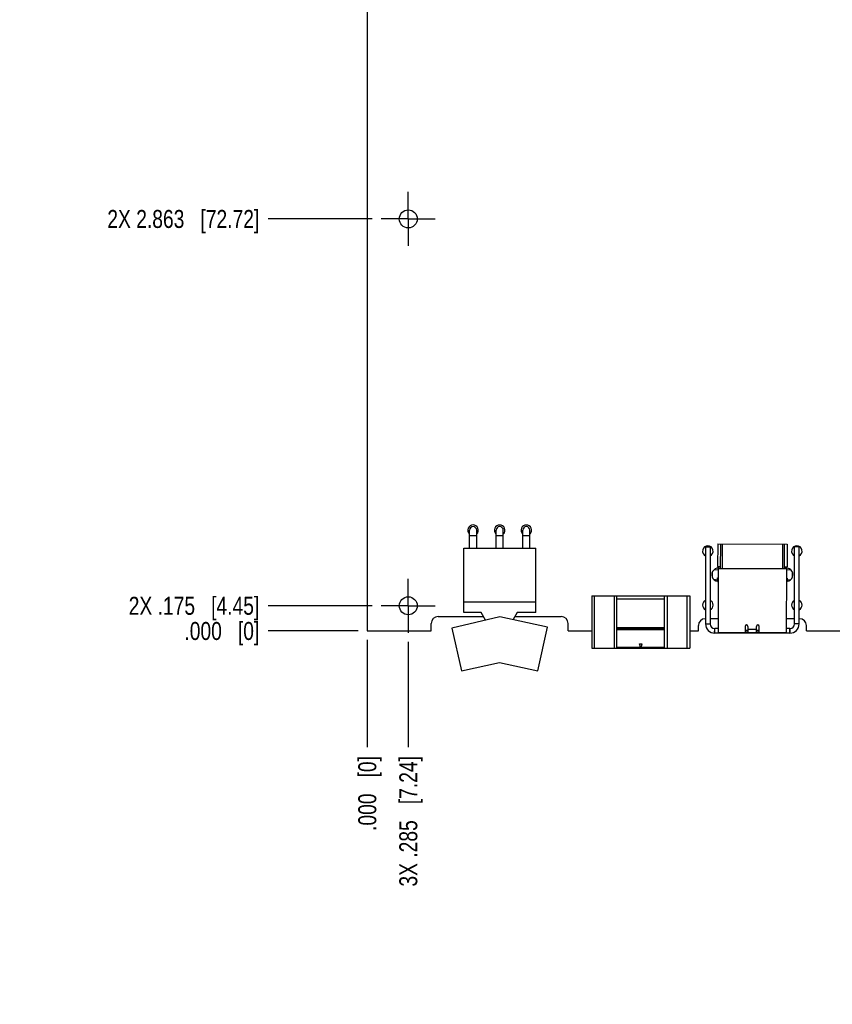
# Model space of a CAD drawing. Header units: inches. Extents: x 0 to 34, y 0 to 22.
# Tile 5 of 20: x 5.9 to 11.5, y 8.3 to 15.2. Entities that reach past the tile are written whole.
import ezdxf

# ---------------------------------------------------------------- set-up
doc = ezdxf.new("R2010")
doc.units = ezdxf.units.IN
doc.header["$LTSCALE"] = 1.87
doc.header["$MEASUREMENT"] = 0
doc.linetypes.add('CENTER', pattern=[0.6, 0.375, -0.075, 0.075, -0.075])
doc.layers.get('0').update_dxf_attribs({"linetype": 'CONTINUOUS'})
doc.layers.add('02___PRT_ALL_AXES', color=7, linetype='CONTINUOUS')
doc.layers.add('DIMENSIONS', color=7, linetype='CONTINUOUS')
doc.styles.get("Standard").update_dxf_attribs({"font": 'txt', "width": 0.8})
doc.dimstyles.new('DIMSTYLE_2', dxfattribs={"dimtxt": 0.125, "dimasz": 0.18, "dimexe": 0.18, "dimexo": 0.0625, "dimgap": 0.09, "dimtad": 0, "dimtih": 1, "dimtoh": 1, "dimdec": 3, "dimzin": 4, "dimdsep": 46, "dimtxsty": 'STANDARD', "dimblk": '_FILLED', "dimblk1": '_FILLED', "dimblk2": '_FILLED', "dimcen": 0.09, "dimadec": 0, "dimazin": 0, "dimtp": 0.001, "dimtm": 0.001, "dimtfac": 1, "dimtdec": 3, "dimtofl": 0, "dimtmove": 0, "dimatfit": 3, "dimldrblk": '_FILLED', "dimfxl": 1, "dimtolj": 1, "dimtzin": 4, "dimarcsym": 0})

# ---------------------------------------------------------------- blocks, each defined once
blk = doc.blocks.new('*D19')
at = {"layer": 'DIMENSIONS', "color": 2, "linetype": 'CONTINUOUS'}
blk.add_line((8.3229, 11.0859), (7.6004, 11.0859), dxfattribs=at)
at = {"layer": 'DIMENSIONS', "color": 2, "linetype": 'CONTINUOUS', "insert": (7.5379, 11.1484), "char_height": 0.125, "width": 1.425, "attachment_point": 3, "line_spacing_factor": 0.9}
blk.add_mtext('2X .175{\\Ftxt.shx;\\W1.000000;\\H0.125000; }[4.45]', dxfattribs=at)
blk = doc.blocks.new('_FILLED')
at = {"color": 0, "linetype": 'BYBLOCK'}
blk.add_solid([(0, 0), (-1, 0.174), (-1, -0.174)], dxfattribs=at)
blk = doc.blocks.new('*D20')
at = {"layer": 'DIMENSIONS', "color": 2, "linetype": 'CONTINUOUS'}
blk.add_line((8.2254, 10.9109), (7.6004, 10.9109), dxfattribs=at)
at = {"layer": 'DIMENSIONS', "color": 2, "linetype": 'CONTINUOUS', "insert": (7.5379, 10.9734), "char_height": 0.125, "width": 0.825, "attachment_point": 3, "line_spacing_factor": 0.9}
blk.add_mtext('.000{\\Ftxt.shx;\\W1.000000;\\H0.125000; }[0]', dxfattribs=at)
blk = doc.blocks.new('*D21')
at = {"layer": 'DIMENSIONS', "color": 2, "linetype": 'CONTINUOUS'}
blk.add_line((8.3229, 13.7739), (7.6004, 13.7739), dxfattribs=at)
at = {"layer": 'DIMENSIONS', "color": 2, "linetype": 'CONTINUOUS', "insert": (7.5379, 13.8364), "char_height": 0.125, "width": 1.625, "attachment_point": 3, "line_spacing_factor": 0.9}
blk.add_mtext('2X 2.863{\\Ftxt.shx;\\W1.000000;\\H0.125000; }[72.72]', dxfattribs=at)
blk = doc.blocks.new('*D22')
at = {"layer": 'DIMENSIONS', "color": 2, "linetype": 'CONTINUOUS'}
blk.add_line((8.5304, 16.9159), (7.6004, 16.9159), dxfattribs=at)
at = {"layer": 'DIMENSIONS', "color": 2, "linetype": 'CONTINUOUS', "insert": (7.5379, 16.9784), "char_height": 0.125, "width": 1.725, "attachment_point": 3, "line_spacing_factor": 0.9}
blk.add_mtext('2X 6.005{\\Ftxt.shx;\\W1.000000;\\H0.125000; }[152.53]', dxfattribs=at)
blk = doc.blocks.new('*D23')
at = {"layer": 'DIMENSIONS', "color": 2, "linetype": 'CONTINUOUS'}
blk.add_line((8.7064, 17.1739), (7.6004, 17.1739), dxfattribs=at)
at = {"layer": 'DIMENSIONS', "color": 2, "linetype": 'CONTINUOUS', "insert": (7.5379, 17.2364), "char_height": 0.125, "width": 1.425, "attachment_point": 3, "line_spacing_factor": 0.9}
blk.add_mtext('6.263{\\Ftxt.shx;\\W1.000000;\\H0.125000; }[159.08]', dxfattribs=at)
blk = doc.blocks.new('*D24')
at = {"layer": 'DIMENSIONS', "color": 2, "linetype": 'CONTINUOUS'}
blk.add_line((14.4052, 17.2959), (15.3754, 17.2959), dxfattribs=at)
at = {"layer": 'DIMENSIONS', "color": 2, "linetype": 'CONTINUOUS', "insert": (15.4379, 17.3584), "char_height": 0.125, "width": 1.725, "attachment_point": 1, "line_spacing_factor": 0.9}
blk.add_mtext('2X 6.385{\\Ftxt.shx;\\W1.000000;\\H0.125000; }[162.18]', dxfattribs=at)
blk = doc.blocks.new('*D25')
at = {"layer": 'DIMENSIONS', "color": 2, "linetype": 'CONTINUOUS'}
blk.add_line((8.3229, 17.5859), (7.6004, 17.5859), dxfattribs=at)
at = {"layer": 'DIMENSIONS', "color": 2, "linetype": 'CONTINUOUS', "insert": (7.5379, 17.6484), "char_height": 0.125, "width": 1.725, "attachment_point": 3, "line_spacing_factor": 0.9}
blk.add_mtext('2X 6.675{\\Ftxt.shx;\\W1.000000;\\H0.125000; }[169.55]', dxfattribs=at)
blk = doc.blocks.new('*D26')
at = {"layer": 'DIMENSIONS', "color": 2, "linetype": 'CONTINUOUS'}
blk.add_line((13.684, 17.7219), (15.3754, 17.7219), dxfattribs=at)
at = {"layer": 'DIMENSIONS', "color": 2, "linetype": 'CONTINUOUS', "insert": (15.4379, 17.7844), "char_height": 0.125, "width": 1.425, "attachment_point": 1, "line_spacing_factor": 0.9}
blk.add_mtext('4X 6.811{\\Ftxt.shx;\\W1.000000;\\H0.125000; }[173]', dxfattribs=at)
blk = doc.blocks.new('*D27')
at = {"layer": 'DIMENSIONS', "color": 2, "linetype": 'CONTINUOUS'}
blk.add_line((8.2254, 17.8109), (7.6004, 17.8109), dxfattribs=at)
at = {"layer": 'DIMENSIONS', "color": 2, "linetype": 'CONTINUOUS', "insert": (7.5379, 17.8734), "char_height": 0.125, "width": 1.425, "attachment_point": 3, "line_spacing_factor": 0.9}
blk.add_mtext('6.900{\\Ftxt.shx;\\W1.000000;\\H0.125000; }[175.26]', dxfattribs=at)
blk = doc.blocks.new('*D35')
at = {"layer": 'DIMENSIONS', "color": 2, "linetype": 'CONTINUOUS'}
blk.add_line((8.5729, 10.8359), (8.5729, 10.1044), dxfattribs=at)
at = {"layer": 'DIMENSIONS', "color": 2, "linetype": 'CONTINUOUS', "insert": (8.5104, 10.0419), "char_height": 0.125, "width": 1.425, "attachment_point": 3, "rotation": 90, "line_spacing_factor": 0.9}
blk.add_mtext('3X .285{\\Ftxt.shx;\\W1.000000;\\H0.125000; }[7.24]', dxfattribs=at)
blk = doc.blocks.new('*D36')
at = {"layer": 'DIMENSIONS', "color": 2, "linetype": 'CONTINUOUS'}
blk.add_line((8.2879, 10.8484), (8.2879, 10.1044), dxfattribs=at)
at = {"layer": 'DIMENSIONS', "color": 2, "linetype": 'CONTINUOUS', "insert": (8.2254, 10.0419), "char_height": 0.125, "width": 0.825, "attachment_point": 3, "rotation": 90, "line_spacing_factor": 0.9}
blk.add_mtext('.000{\\Ftxt.shx;\\W1.000000;\\H0.125000; }[0]', dxfattribs=at)
blk = doc.blocks.new('*D37')
at = {"layer": 'DIMENSIONS', "color": 2, "linetype": 'CONTINUOUS'}
blk.add_line((12.8189, 11.3044), (12.8189, 10.1044), dxfattribs=at)
at = {"layer": 'DIMENSIONS', "color": 2, "linetype": 'CONTINUOUS', "insert": (12.7564, 10.0419), "char_height": 0.125, "width": 1.425, "attachment_point": 3, "rotation": 90, "line_spacing_factor": 0.9}
blk.add_mtext('4.531{\\Ftxt.shx;\\W1.000000;\\H0.125000; }[115.09]', dxfattribs=at)
blk = doc.blocks.new('*D38')
at = {"layer": 'DIMENSIONS', "color": 2, "linetype": 'CONTINUOUS'}
blk.add_line((13.6069, 13.3044), (13.6069, 10.1044), dxfattribs=at)
at = {"layer": 'DIMENSIONS', "color": 2, "linetype": 'CONTINUOUS', "insert": (13.5444, 10.0419), "char_height": 0.125, "width": 1.325, "attachment_point": 3, "rotation": 90, "line_spacing_factor": 0.9}
blk.add_mtext('5.319{\\Ftxt.shx;\\W1.000000;\\H0.125000; }[135.1]', dxfattribs=at)
blk = doc.blocks.new('*D39')
at = {"layer": 'DIMENSIONS', "color": 2, "linetype": 'CONTINUOUS'}
blk.add_line((14.4029, 10.8359), (14.4029, 10.1044), dxfattribs=at)
at = {"layer": 'DIMENSIONS', "color": 2, "linetype": 'CONTINUOUS', "insert": (14.3404, 10.0419), "char_height": 0.125, "width": 1.725, "attachment_point": 3, "rotation": 90, "line_spacing_factor": 0.9}
blk.add_mtext('3X 6.115{\\Ftxt.shx;\\W1.000000;\\H0.125000; }[155.32]', dxfattribs=at)
blk = doc.blocks.new('*D40')
at = {"layer": 'DIMENSIONS', "color": 2, "linetype": 'CONTINUOUS'}
blk.add_line((14.6879, 10.8484), (14.6879, 10.1044), dxfattribs=at)
at = {"layer": 'DIMENSIONS', "color": 2, "linetype": 'CONTINUOUS', "insert": (14.6254, 10.0419), "char_height": 0.125, "width": 1.425, "attachment_point": 3, "rotation": 90, "line_spacing_factor": 0.9}
blk.add_mtext('6.400{\\Ftxt.shx;\\W1.000000;\\H0.125000; }[162.56]', dxfattribs=at)

msp = doc.modelspace()

# ---------------------------------------------------------------- linework, layer by layer
at = {"color": 7, "linetype": 'CONTINUOUS'}
for p, q in [((8.2879, 17.8109), (8.2879, 10.9109)), ((8.9979, 11.4859), (8.9979, 11.6109)), ((8.9979, 11.5739), (9.0479, 11.5739)), ((9.0479, 11.4859), (9.0479, 11.6109)), ((9.1829, 11.4859), (9.1829, 11.6109)), ((9.1829, 11.5739), (9.2329, 11.5739)), ((9.2329, 11.4859), (9.2329, 11.6109)), ((9.3679, 11.4859), (9.3679, 11.6109)), ((9.3679, 11.5739), (9.4179, 11.5739)), ((9.4179, 11.4859), (9.4179, 11.6109)), ((10.6379, 11.4959), (10.6699, 11.4959)), ((10.6699, 11.4959), (10.6699, 10.9599)), ((10.722, 11.5165), (10.7216, 11.359)), ((10.722, 11.5165), (11.2047, 11.5153)), ((10.7425, 11.3432), (10.7429, 11.5164)), ((10.7527, 11.5164), (10.7523, 11.3432)), ((11.1736, 11.3421), (11.174, 11.5153)), ((11.1838, 11.5153), (11.1834, 11.3421)), ((11.2047, 11.5153), (11.2043, 11.3578)), ((11.2879, 11.4959), (11.2559, 11.4959)), ((11.2559, 10.9599), (11.2559, 11.4959)), ((8.9579, 11.0389), (8.9579, 11.4859)), ((8.9579, 11.4859), (9.4579, 11.4859)), ((9.4579, 11.0389), (9.4579, 11.4859)), ((10.7216, 11.359), (10.7425, 11.3589)), ((11.1834, 11.3578), (11.2043, 11.3578)), ((10.6835, 11.3165), (10.6834, 11.2877)), ((10.6977, 11.3365), (10.726, 11.3393)), ((10.726, 11.3432), (10.7249, 10.8984)), ((11.1999, 11.3421), (10.726, 11.3432)), ((11.1999, 11.3421), (11.1987, 10.8972)), ((11.1998, 11.3381), (11.2304, 11.3349)), ((11.2421, 11.2868), (11.2422, 11.3167)), ((10.6937, 11.2702), (10.7214, 11.2673)), ((10.7214, 11.2791), (10.7258, 11.2791)), ((10.7214, 11.2594), (10.7214, 11.2791)), ((10.7258, 11.2496), (10.7214, 11.2594)), ((11.2041, 11.2582), (11.1996, 11.2485)), ((11.1997, 11.2779), (11.2041, 11.2779)), ((11.2041, 11.2779), (11.2041, 11.2582)), ((11.2041, 11.2661), (11.2301, 11.2687)), ((9.8473, 11.1541), (10.5284, 11.1541)), ((9.8473, 11.1541), (9.8473, 10.7919)), ((9.867, 10.7919), (9.867, 11.1541)), ((10.0028, 11.1541), (10.0028, 10.7919)), ((10.0225, 10.7919), (10.0225, 11.1541)), ((10.3532, 10.7919), (10.3532, 11.1541)), ((10.3729, 10.7919), (10.3729, 11.1541)), ((10.5087, 11.1541), (10.5087, 10.7919)), ((10.5284, 11.1541), (10.5284, 10.7919)), ((9.4579, 11.1109), (8.9579, 11.1109)), ((10.0225, 11.1344), (10.3532, 11.1344)), ((9.0783, 11.0389), (8.9579, 11.0389)), ((9.1085, 10.9865), (9.0783, 11.0389)), ((9.3288, 11.0389), (9.3004, 10.9897)), ((9.4579, 11.0389), (9.3288, 11.0389)), ((9.2079, 11.0102), (8.8759, 10.9312)), ((9.5399, 10.9366), (9.2079, 11.0102)), ((10.6379, 10.9599), (10.6699, 10.9599)), ((11.2879, 10.9599), (11.2559, 10.9599)), ((8.8759, 10.9312), (8.9418, 10.6339)), ((9.4728, 10.6339), (9.5399, 10.9366)), ((10.3532, 10.9336), (10.0225, 10.9336)), ((10.0225, 10.9258), (10.3532, 10.9258)), ((10.3532, 10.9179), (10.0225, 10.9179)), ((10.7004, 10.8959), (10.7011, 10.9279)), ((10.725, 10.9279), (10.7019, 10.9279)), ((10.7019, 10.8959), (10.7019, 10.9279)), ((11.1987, 10.8972), (10.7249, 10.8984)), ((10.9127, 10.9432), (10.9126, 10.8979)), ((10.9323, 10.9136), (10.9126, 10.9136)), ((10.9323, 10.9104), (10.9126, 10.9104)), ((10.9324, 10.9431), (10.9323, 10.8978)), ((10.9324, 10.923), (10.9914, 10.9228)), ((10.9913, 10.8977), (10.9915, 10.943)), ((11.0111, 10.9134), (10.9914, 10.9134)), ((11.0111, 10.9102), (10.9914, 10.9102)), ((11.011, 10.8976), (11.0111, 10.9429)), ((11.2239, 10.9279), (11.1988, 10.9279)), ((11.2239, 10.8959), (11.2239, 10.9279)), ((11.2254, 10.8959), (11.2246, 10.9279)), ((10.18, 10.8214), (10.1958, 10.8214)), ((10.1879, 10.7919), (10.18, 10.8214)), ((10.1958, 10.8214), (10.1879, 10.7919)), ((9.8473, 10.7919), (10.5284, 10.7919)), ((10.18, 10.7958), (10.0225, 10.7958)), ((10.18, 10.7958), (10.18, 10.7919)), ((10.3532, 10.7958), (10.1958, 10.7958)), ((10.1958, 10.7919), (10.1958, 10.7958)), ((8.9418, 10.6339), (9.2073, 10.6928)), ((9.2073, 10.6928), (9.4728, 10.6339))]:
    msp.add_line(p, q, dxfattribs=at)
at = {"color": 3, "linetype": 'CONTINUOUS'}
for p, q in [((10.6379, 11.4959), (10.6379, 10.9599)), ((11.2879, 10.9599), (11.2879, 11.4959)), ((11.2239, 10.8959), (10.7019, 10.8959))]:
    msp.add_line(p, q, dxfattribs=at)
at = {"color": 7, "linetype": 'CONTINUOUS'}
for centre, radius, start, end in [((9.0229, 11.6109), 0.025, 0, 180), ((9.2079, 11.6109), 0.025, 0, 180), ((9.3929, 11.6109), 0.025, 0, 180), ((10.7019, 10.9599), 0.032, 180, 270), ((10.9226, 10.9431), 0.00984, 359.85712, 179.85712), ((11.0013, 10.9429), 0.00984, 359.85712, 179.85712), ((11.2239, 10.9599), 0.032, 270, 360)]:
    msp.add_arc(centre, radius, start, end, dxfattribs=at)
at = {"color": 3, "linetype": 'CONTINUOUS'}
for centre, start, end in [((10.7019, 10.9599), 180, 270), ((11.2239, 10.9599), 270, 360)]:
    msp.add_arc(centre, 0.064, start, end, dxfattribs=at)
at = {"layer": '02___PRT_ALL_AXES', "color": 7, "linetype": 'CENTER'}
for p, q in [((8.5729, 13.7739), (8.5729, 13.9614)), ((8.5729, 13.7739), (8.3854, 13.7739)), ((8.5729, 13.7739), (8.5729, 13.5864)), ((8.5729, 13.7739), (8.7604, 13.7739)), ((8.5729, 11.0859), (8.5729, 11.2734)), ((8.5729, 11.0859), (8.3854, 11.0859)), ((8.5729, 11.0859), (8.5729, 10.8984)), ((8.5729, 11.0859), (8.7604, 11.0859))]:
    msp.add_line(p, q, dxfattribs=at)
at = {"layer": '02___PRT_ALL_AXES', "color": 7, "linetype": 'CONTINUOUS'}
for p, q in [((8.7326, 10.9109), (8.7326, 10.9639)), ((8.7796, 11.0109), (9.0944, 11.0109)), ((9.3126, 11.0109), (9.6356, 11.0109)), ((9.6826, 10.9109), (9.6826, 10.9639)), ((10.5879, 10.9109), (10.5879, 10.9489)), ((10.6379, 10.9959), (10.6349, 10.9959)), ((10.7251, 10.9959), (10.6699, 10.9959)), ((11.2559, 10.9959), (11.199, 10.9959)), ((11.2909, 10.9959), (11.2879, 10.9959)), ((11.3379, 10.9109), (11.3379, 10.9489)), ((8.2879, 10.9109), (8.7326, 10.9109)), ((9.6826, 10.9109), (9.8473, 10.9109)), ((10.5284, 10.9109), (10.5879, 10.9109)), ((11.3379, 10.9109), (14.6879, 10.9109))]:
    msp.add_line(p, q, dxfattribs=at)
for centre in [(8.5729, 13.7739), (8.5729, 11.0859)]:
    msp.add_circle(centre, 0.0625, dxfattribs=at)
for centre, radius, start, end in [((9.0229, 11.6109), 0.0365, 315, 225), ((9.2079, 11.6107), 0.0365, 315, 225), ((9.3929, 11.6107), 0.0365, 315, 225), ((10.6539, 11.4659), 0.0365, 296.30683, 243.69317), ((11.2719, 11.4659), 0.0365, 296.30683, 243.69317), ((10.7259, 11.3019), 0.0453, 68.45029, 265.40645), ((11.1999, 11.3019), 0.0453, 275.54749, 112.76068), ((10.6539, 11.0909), 0.0365, 116.30683, 243.69317), ((10.6539, 11.0909), 0.0365, 296.30683, 63.69317), ((11.2719, 11.0909), 0.0365, 116.30683, 243.69317), ((11.2719, 11.0909), 0.0365, 296.30683, 63.69317), ((8.7796, 10.9639), 0.047, 90, 180), ((9.6356, 10.9639), 0.047, 0, 90), ((10.6349, 10.9489), 0.047, 90, 180), ((11.2909, 10.9489), 0.047, 0, 90)]:
    msp.add_arc(centre, radius, start, end, dxfattribs=at)

# ---------------------------------------------------------------- dimensions: what is measured, and where the dimension line sits
at = {"layer": 'DIMENSIONS', "color": 2, "linetype": 'CONTINUOUS'}
for feature_location, offset, dtype, origin, picture, middle in [((8.2254, 17.8109), (-0.625, 0), 0, (8.2879, 10.9109), '*D27', (6.5254, 17.8109)), ((8.7064, 17.1739), (-1.106, 0), 0, (8.7689, 10.9109), '*D23', (6.5254, 17.1739)), ((13.6069, 13.3044), (0, -3.2), 1, (8.2879, 13.3669), '*D38', (13.7413, 9.1112)), ((12.8189, 11.3044), (0, -1.2), 1, (8.2879, 11.3669), '*D37', (12.9757, 9.0612)), ((8.2253770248, 10.9109057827), (-0.625, 0), 0, (8.2878770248, 10.9109057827), '*D20', (6.8753770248, 10.9109057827)), ((8.2878770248, 10.8484057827), (0, -0.744), 1, (8.2878770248, 10.9109057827), '*D36', (8.3998954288, 9.4059066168)), ((14.6879, 10.8484), (0, -0.744), 1, (8.2879, 10.9109), '*D40', (14.8447, 9.0612))]:
    dim = msp.add_ordinate_dim(feature_location=feature_location, offset=offset, dtype=dtype, origin=origin, dimstyle='DIMSTYLE_2', dxfattribs=at)
    dim.commit()
    dim.dimension.update_dxf_attribs({"geometry": picture, "text_midpoint": middle})
for feature_location, offset, dtype, origin, text, picture, middle in [((13.684, 17.7219), (1.6914, 0), 0, (9.4113, 10.9109), '4X <>', '*D26', (16.1504, 17.7219)), ((8.3229, 17.5859), (-0.7225, 0), 0, (8.3854, 10.9109), '2X <>', '*D25', (6.4754, 17.5859)), ((14.4052, 17.2959), (0.9702, 0), 0, (9.5349, 10.9109), '2X <>', '*D24', (16.3004, 17.2959)), ((8.5304, 16.9159), (-0.93, 0), 0, (8.5929, 10.9109), '2X <>', '*D22', (6.4754, 16.9159)), ((8.3229, 13.7739), (-0.7225, 0), 0, (8.3854, 10.9109), '2X <>', '*D21', (6.5254, 13.7739)), ((8.3229, 11.0859), (-0.7225, 0), 0, (8.2879, 10.9109), '2X <>', '*D19', (6.6254, 11.0859)), ((8.5729, 10.8359), (0, -0.7315), 1, (8.2879, 10.9109), '3X <>', '*D35', (8.6849, 9.1506)), ((14.4029, 10.8359), (0, -0.7315), 1, (8.2879, 10.8984), '3X <>', '*D39', (14.5597, 9.0006))]:
    dim = msp.add_ordinate_dim(feature_location=feature_location, offset=offset, dtype=dtype, origin=origin, text=text, dimstyle='DIMSTYLE_2', dxfattribs=at)
    dim.commit()
    dim.dimension.update_dxf_attribs({"geometry": picture, "text_midpoint": middle})

doc.saveas('drawing.dxf')
